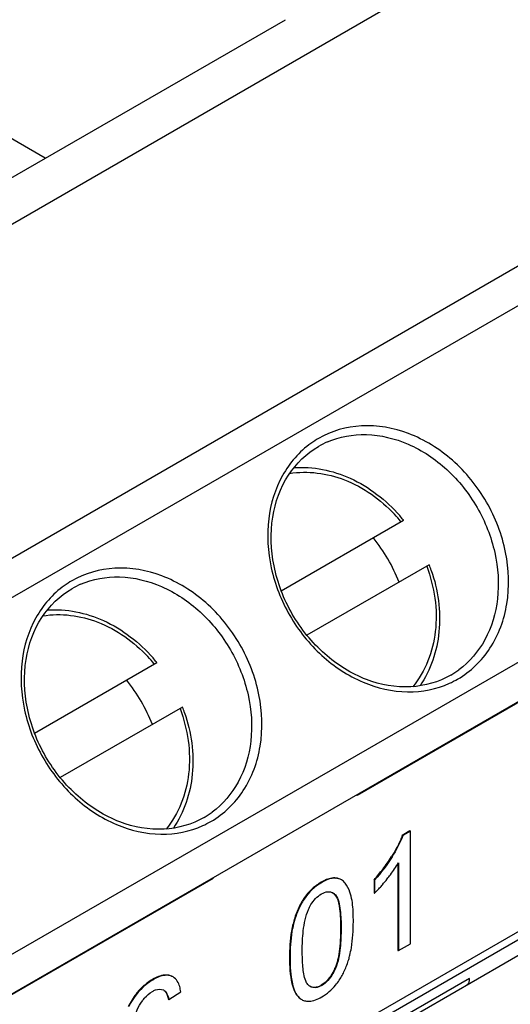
# Model space of a CAD drawing. Header units: inches. Extents: x 0 to 117, y 0 to 83.
# Tile 68 of 83: x 106.217 to 106.498, y 24.373 to 24.937. Entities that reach past the tile are written whole.
import ezdxf

# ---------------------------------------------------------------- set-up
doc = ezdxf.new("R2010")
doc.units = ezdxf.units.IN
doc.header["$LTSCALE"] = 6.4311023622
doc.header["$MEASUREMENT"] = 0
doc.layers.add('02___PRT_ALL_AXES', color=7, linetype='CONTINUOUS')

msp = doc.modelspace()

# ---------------------------------------------------------------- linework, layer by layer
at = {"layer": '02___PRT_ALL_AXES', "color": 7, "linetype": 'CONTINUOUS'}
for p, q in [((105.7027972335, 24.5262175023), (106.5513218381, 25.016110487)), ((105.8561451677, 24.6413820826), (106.368860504, 24.9373966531)), ((105.8687125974, 24.4304283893), (106.7173230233, 24.9203717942)), ((105.8884834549, 24.4191138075), (106.7370080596, 24.9090067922)), ((106.2312062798, 24.8579196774), (106.2035708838, 24.8738746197)), ((105.9770665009, 24.2656843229), (106.8255911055, 24.7555773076)), ((105.9180086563, 24.2088557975), (106.8255911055, 24.7328468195)), ((106.3664577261, 24.6098314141), (106.436574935, 24.650313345)), ((106.451338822, 24.6247417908), (106.3812239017, 24.5842611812)), ((106.6237269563, 24.6158464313), (106.4099563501, 24.4924258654)), ((106.2250369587, 24.5281825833), (106.295154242, 24.5686645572)), ((106.3293037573, 24.3144846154), (106.766533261, 24.5669176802)), ((106.3312747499, 24.311070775), (106.7685042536, 24.5635038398)), ((105.7907532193, 23.9899076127), (106.7685042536, 24.5544116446)), ((106.3099180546, 24.54309296), (106.2398031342, 24.5026123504)), ((106.4840597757, 24.5356646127), (106.4842566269, 24.5353236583)), ((106.4867265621, 24.5367496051), (106.4865297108, 24.5370905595)), ((106.4738162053, 24.5297505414), (106.4740130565, 24.529409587)), ((106.4491297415, 24.5154978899), (106.4493265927, 24.5151569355)), ((106.4097594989, 24.4927668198), (106.4099563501, 24.4924258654)), ((106.4402313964, 24.4720476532), (106.4358258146, 24.4695041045)), ((106.4358258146, 24.4695041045), (106.4361042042, 24.4693433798)), ((106.440509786, 24.4718869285), (106.4361042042, 24.4693433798)), ((106.4402313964, 24.4720476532), (106.440509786, 24.4718869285)), ((106.440509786, 24.4073322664), (106.440509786, 24.4718869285)), ((106.4297501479, 24.4573994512), (106.4300285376, 24.4572387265)), ((106.4333951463, 24.4538478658), (106.4333951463, 24.4035461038)), ((106.4336735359, 24.4536871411), (106.4336735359, 24.4033853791)), ((106.3274300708, 24.4447802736), (106.204456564, 24.3737812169)), ((106.3268617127, 24.4449067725), (106.3270585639, 24.4445658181)), ((106.3274360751, 24.4447837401), (106.3272392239, 24.4451246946)), ((106.3972347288, 24.4451094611), (106.3975131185, 24.4449487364)), ((106.3986744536, 24.4449243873), (106.3972347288, 24.4451094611)), ((106.400700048, 24.4441423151), (106.3986744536, 24.4449243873)), ((106.400975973, 24.443983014), (106.4007000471, 24.4441423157)), ((106.3173187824, 24.4393972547), (106.3175156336, 24.4390563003)), ((106.389377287, 24.4426871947), (106.3896556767, 24.44252647)), ((106.4197226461, 24.4440683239), (106.4200010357, 24.4439075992)), ((106.4197226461, 24.4440683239), (106.4197226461, 24.4364375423)), ((106.4200010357, 24.4439075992), (106.4200010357, 24.4362768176)), ((106.4200010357, 24.4362768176), (106.4221183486, 24.4384856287)), ((106.3792841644, 24.4330753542), (106.379562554, 24.4329146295)), ((106.3960785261, 24.4365070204), (106.3975463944, 24.4353217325)), ((106.3965304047, 24.4361662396), (106.3972680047, 24.4354824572)), ((106.3972680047, 24.4354824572), (106.3975463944, 24.4353217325)), ((106.3972680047, 24.4354824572), (106.3982261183, 24.4340523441)), ((106.4197226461, 24.4364375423), (106.4200010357, 24.4362768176)), ((106.3017429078, 24.4304045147), (106.301939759, 24.4300635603)), ((106.287215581, 24.4220167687), (106.2874124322, 24.4216758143)), ((106.2878539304, 24.4223855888), (106.2880507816, 24.4220446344)), ((106.3732361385, 24.4188521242), (106.3735145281, 24.4186913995)), ((106.4005051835, 24.4162644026), (106.4007835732, 24.4161036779)), ((106.2732157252, 24.4139344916), (106.2734125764, 24.4135935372)), ((106.2646324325, 24.4089789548), (106.2648292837, 24.4086380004)), ((106.4336735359, 24.4033853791), (106.440509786, 24.4073322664)), ((106.3712232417, 24.3993585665), (106.3715016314, 24.3991978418)), ((106.4333951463, 24.4035461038), (106.4336735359, 24.4033853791)), ((106.2422716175, 24.3960687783), (106.2424684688, 24.3957278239)), ((106.3972769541, 24.3933501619), (106.3975553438, 24.3931894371)), ((106.2311348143, 24.3896392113), (106.2313316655, 24.3892982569)), ((106.303751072, 24.3886632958), (106.3018602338, 24.3891827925)), ((106.3044674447, 24.3883117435), (106.3034726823, 24.3888240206)), ((106.3034726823, 24.3888240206), (106.303751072, 24.3886632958)), ((106.3044643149, 24.3883063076), (106.3041814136, 24.3884696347)), ((106.3965263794, 24.3917817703), (106.3949187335, 24.3890114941)), ((106.2209370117, 24.3837510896), (106.2211338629, 24.3834101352)), ((106.2221717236, 24.3844643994), (106.2223685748, 24.384123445)), ((106.2927339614, 24.3868904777), (106.2930123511, 24.386729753)), ((106.4743248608, 24.3873782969), (106.358838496, 24.3207026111)), ((106.382507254, 24.3832708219), (106.3817180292, 24.3840019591)), ((106.3831947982, 24.3828026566), (106.382507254, 24.3832708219)), ((106.3893772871, 24.3835267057), (106.3896556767, 24.383365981)), ((106.2988965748, 24.3808346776), (106.2991306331, 24.380692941)), ((106.2991306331, 24.380692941), (106.2994090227, 24.3805322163)), ((106.2991737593, 24.3806718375), (106.2994090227, 24.3805322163)), ((106.3020134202, 24.3753054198), (106.3088116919, 24.3798443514)), ((106.3767162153, 24.3763795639), (106.376994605, 24.3762188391)), ((106.3767162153, 24.3763795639), (106.3779630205, 24.3754776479)), ((106.2814972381, 24.3762217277), (106.2787176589, 24.3714324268)), ((106.3017350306, 24.3754661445), (106.3020134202, 24.3753054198)), ((106.376994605, 24.3762188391), (106.3782414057, 24.3753169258)), ((106.3779630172, 24.3754776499), (106.3782414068, 24.3753169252))]:
    msp.add_line(p, q, dxfattribs=at)
for centre, radius, start, end in [((106.4146759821, 24.6509022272), 0.0535018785, 120.0491658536, 125.6521149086), ((106.4125693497, 24.6498971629), 0.0493819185, 113.4823961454, 119.9907751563), ((106.3646869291, 24.591175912), 0.0913971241, 39.6180262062, 43.1480070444), ((106.3649753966, 24.5922170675), 0.0922072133, 39.2433563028, 41.1859548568), ((106.364816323, 24.592085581), 0.0924135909, 39.0569677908, 39.244099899), ((106.3451332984, 24.5804711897), 0.0952334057, 21.0817570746, 38.9185183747), ((106.3652077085, 24.5917759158), 0.0922269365, 18.8147668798, 20.9441412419), ((106.2732509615, 24.5692591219), 0.0534947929, 120.0482933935, 125.6516086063), ((106.2711485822, 24.5682483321), 0.0493819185, 113.4823961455, 119.9907751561), ((106.2232661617, 24.5095270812), 0.091397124, 39.6180262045, 43.1480070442), ((106.2235546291, 24.5105682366), 0.0922072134, 39.2433563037, 41.1859548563), ((106.2233955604, 24.5104367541), 0.0924135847, 39.0569677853, 39.2440999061), ((106.4389754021, 24.6041618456), 0.0493819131, 300.0089348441, 306.5190035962), ((106.203712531, 24.498822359), 0.0952334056, 21.0817570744, 38.9185183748), ((106.4409088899, 24.6054614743), 0.0534776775, 294.3494114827, 299.9533781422), ((106.2237869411, 24.510127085), 0.0922269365, 18.8147668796, 20.9441412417), ((106.2975546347, 24.5225130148), 0.0493819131, 300.0089348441, 306.5190035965), ((106.2994909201, 24.5238061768), 0.0534706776, 294.349925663, 299.9542405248), ((106.3509361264, 24.5064338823), 0.092822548, 322.5523679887, 328.1120406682), ((106.3459963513, 24.5101593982), 0.0990095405, 320.386313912, 322.5788946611), ((106.3421842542, 24.5133179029), 0.1039601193, 318.2319418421, 320.3849002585), ((106.322547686, 24.5272450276), 0.133409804, 319.8387841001, 321.6604116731), ((106.4041091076, 24.4171664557), 0.0294675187, 119.9956472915, 132.3994403), ((106.3623898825, 24.4931443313), 0.0809633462, 317.5377503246, 318.3452127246), ((106.3496196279, 24.5044544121), 0.0980219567, 318.3669344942, 319.8139671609), ((106.3930152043, 24.4318457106), 0.0055677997, 57.2169843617, 59.9906876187), ((106.392764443, 24.4314653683), 0.0060233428, 51.3010865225, 57.1705444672), ((106.3653783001, 24.4076518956), 0.034958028, 333.0008963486, 335.8509626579), ((106.3005752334, 24.3819170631), 0.0074944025, 74.9039372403, 82.7251704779), ((106.3006671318, 24.3822798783), 0.0071201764, 66.7946193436, 74.8575555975), ((106.3089499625, 24.3588124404), 0.0324242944, 120.0078638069, 129.3956557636), ((106.3855512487, 24.3875249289), 0.0052671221, 239.9874650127, 243.4844942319), ((106.3131764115, 24.3549819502), 0.0381405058, 140.97150255, 146.1595299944), ((106.2967302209, 24.3764333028), 0.0048964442, 60.0362988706, 63.7905663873), ((106.3817810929, 24.3814441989), 0.007076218, 239.9852437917, 258.3577854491)]:
    msp.add_arc(centre, radius, start, end, dxfattribs=at)
msp.add_ellipse((106.4677753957, 24.3898789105), major_axis=(0.00592934, -0.0055475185), ratio=0.5429273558, start_param=-0.1635296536, end_param=0.6444969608, dxfattribs=at)
for points, knots in [([(106.4676100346, 24.5591267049), (106.4750084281, 24.563405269), (106.48823557, 24.5762386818), (106.4977184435, 24.6028400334), (106.4966380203, 24.6326484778), (106.4855362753, 24.6615340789), (106.4660713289, 24.6855911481), (106.4407965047, 24.7014310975), (106.4130176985, 24.706519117), (106.3952896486, 24.7014815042), (106.3878852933, 24.697213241)], [0, 0, 0, 0, 0.1131493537, 0.2335708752, 0.363595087, 0.4999992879, 0.6364036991, 0.766428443, 0.8868504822, 1, 1, 1, 1]), ([(106.3928922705, 24.6951893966), (106.3998489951, 24.6982122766), (106.4159656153, 24.7010752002), (106.4404203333, 24.6950204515), (106.4626508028, 24.68009048), (106.4799373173, 24.6583027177), (106.4901635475, 24.6324385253), (106.4919787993, 24.6057213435), (106.4849956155, 24.5815152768), (106.4744582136, 24.5689890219), (106.4683620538, 24.5644756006)], [0, 0, 0, 0, 0.1119039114, 0.2325610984, 0.3631625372, 0.4999991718, 0.636836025, 0.7674380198, 0.8880957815, 1, 1, 1, 1]), ([(106.3834917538, 24.6943762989), (106.3768461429, 24.6896101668), (106.3653299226, 24.6763528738), (106.3575913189, 24.6505821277), (106.3593420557, 24.6222383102), (106.3700981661, 24.5948851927), (106.3884091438, 24.5718940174), (106.4120806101, 24.5562064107), (106.438268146, 24.550023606), (106.4555074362, 24.5533683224), (106.4629577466, 24.5567407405)], [0, 0, 0, 0, 0.1133892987, 0.2343476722, 0.3642880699, 0.4999998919, 0.6357117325, 0.7656521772, 0.8866105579, 1, 1, 1, 1]), ([(106.4636730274, 24.5613997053), (106.4567715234, 24.5574151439), (106.4401331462, 24.5527346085), (106.4139769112, 24.5576216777), (106.3900148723, 24.5727216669), (106.3714697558, 24.5956778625), (106.3608614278, 24.6232164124), (106.3597652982, 24.6515181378), (106.3686110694, 24.6766136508), (106.3809837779, 24.6886825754), (106.3878852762, 24.6926671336)], [0, 0, 0, 0, 0.1115541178, 0.2315072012, 0.3622453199, 0.5000001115, 0.6377549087, 0.7684929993, 0.8884459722, 1, 1, 1, 1]), ([(106.3712387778, 24.6770833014), (106.381644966, 24.6788319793), (106.404837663, 24.6756170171), (106.4234269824, 24.6621514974), (106.4313693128, 24.6536810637)], [0, 0, 0, 0, 0.4760984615, 1, 1, 1, 1]), ([(106.3737429, 24.680450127), (106.3846516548, 24.6812821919), (106.4080574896, 24.6763773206), (106.4265643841, 24.6618545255), (106.434368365, 24.6529359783)], [0, 0, 0, 0, 0.4800273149, 1, 1, 1, 1]), ([(106.3261892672, 24.4774778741), (106.3335877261, 24.4817563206), (106.3468147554, 24.4945899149), (106.3562976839, 24.521191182), (106.3552172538, 24.5509996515), (106.344115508, 24.5798852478), (106.3246505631, 24.6039423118), (106.2993757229, 24.6197822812), (106.2715969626, 24.6248702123), (106.2538688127, 24.6198327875), (106.2464645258, 24.6155644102)], [0, 0, 0, 0, 0.1131493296, 0.2335708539, 0.3635950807, 0.4999992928, 0.6364037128, 0.7664284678, 0.8868505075, 1, 1, 1, 1]), ([(106.4498551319, 24.6238852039), (106.4542408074, 24.6120762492), (106.4581549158, 24.5874483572), (106.4491077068, 24.5635619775), (106.4418556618, 24.5547760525)], [0, 0, 0, 0, 0.5251098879, 1, 1, 1, 1]), ([(106.4525066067, 24.6215199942), (106.4563282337, 24.6103028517), (106.4596521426, 24.5870152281), (106.4521982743, 24.5642936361), (106.4460241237, 24.5552624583)], [0, 0, 0, 0, 0.5199721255, 1, 1, 1, 1]), ([(106.2514715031, 24.6135405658), (106.2584282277, 24.6165634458), (106.2745448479, 24.6194263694), (106.2989995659, 24.6133716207), (106.3212300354, 24.5984416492), (106.3385165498, 24.5766538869), (106.34874278, 24.5507896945), (106.3505580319, 24.5240725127), (106.343574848, 24.499866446), (106.3330374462, 24.4873401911), (106.3269412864, 24.4828267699)], [0, 0, 0, 0, 0.1119039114, 0.2325610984, 0.3631625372, 0.4999991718, 0.636836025, 0.7674380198, 0.8880957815, 1, 1, 1, 1]), ([(106.2420712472, 24.6127277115), (106.2354255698, 24.6079616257), (106.2239093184, 24.5947042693), (106.2161705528, 24.5689335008), (106.217921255, 24.5405895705), (106.2286773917, 24.5132363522), (106.2469884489, 24.4902451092), (106.2706600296, 24.4745574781), (106.2968476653, 24.4683748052), (106.3140870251, 24.4717195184), (106.321537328, 24.475092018)], [0, 0, 0, 0, 0.1133893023, 0.2343476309, 0.3642880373, 0.4999999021, 0.635711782, 0.7656522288, 0.8866105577, 1, 1, 1, 1]), ([(106.3222522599, 24.4797508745), (106.315350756, 24.4757663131), (106.2987123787, 24.4710857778), (106.2725561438, 24.4759728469), (106.2485941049, 24.4910728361), (106.2300489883, 24.5140290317), (106.2194406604, 24.5415675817), (106.2183445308, 24.569869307), (106.227190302, 24.59496482), (106.2395630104, 24.6070337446), (106.2464645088, 24.6110183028)], [0, 0, 0, 0, 0.1115541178, 0.2315072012, 0.3622453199, 0.5000001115, 0.6377549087, 0.7684929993, 0.8884459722, 1, 1, 1, 1]), ([(106.2298180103, 24.5954344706), (106.2402241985, 24.5971831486), (106.2634168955, 24.5939681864), (106.282006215, 24.5805026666), (106.2899485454, 24.5720322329)], [0, 0, 0, 0, 0.4760984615, 1, 1, 1, 1]), ([(106.2323221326, 24.5988012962), (106.2432308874, 24.5996333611), (106.2666367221, 24.5947284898), (106.2851436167, 24.5802056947), (106.2929475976, 24.5712871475)], [0, 0, 0, 0, 0.4800273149, 1, 1, 1, 1]), ([(106.3084343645, 24.5422363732), (106.31282004, 24.5304274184), (106.3167341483, 24.5057995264), (106.3076869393, 24.4819131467), (106.3004348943, 24.4731272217)], [0, 0, 0, 0, 0.5251098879, 1, 1, 1, 1]), ([(106.3110858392, 24.5398711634), (106.3149074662, 24.5286540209), (106.3182313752, 24.5053663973), (106.3107775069, 24.4826448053), (106.3046033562, 24.4736136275)], [0, 0, 0, 0, 0.5199721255, 1, 1, 1, 1]), ([(106.4358258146, 24.4695041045), (106.4355065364, 24.4685824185), (106.4338478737, 24.4643731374), (106.4316206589, 24.4604104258), (106.4297501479, 24.4573994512)], [0, 0, 0, 0, 0.2157959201, 1, 1, 1, 1]), ([(106.4271873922, 24.4444881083), (106.4278294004, 24.445298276), (106.4301263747, 24.4482656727), (106.4322822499, 24.4513503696), (106.4336735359, 24.4536871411)], [0, 0, 0, 0, 0.2754125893, 1, 1, 1, 1]), ([(106.3972347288, 24.4451094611), (106.3966441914, 24.4451352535), (106.3938680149, 24.4449582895), (106.3912583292, 24.4437732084), (106.389377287, 24.4426871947)], [0, 0, 0, 0, 0.2139236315, 1, 1, 1, 1]), ([(106.3975131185, 24.4449487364), (106.396922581, 24.4449745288), (106.3941464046, 24.4447975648), (106.3915367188, 24.4436124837), (106.3896556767, 24.44252647)], [0, 0, 0, 0, 0.2139236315, 1, 1, 1, 1]), ([(106.4065564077, 24.4346104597), (106.4063580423, 24.4353913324), (106.4055765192, 24.4380532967), (106.4043372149, 24.4406295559), (106.4030868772, 24.442157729)], [0, 0, 0, 0, 0.2897925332, 1, 1, 1, 1]), ([(106.3792841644, 24.4330753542), (106.378610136, 24.4320468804), (106.375979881, 24.4275940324), (106.3741959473, 24.4226696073), (106.3732361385, 24.4188521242)], [0, 0, 0, 0, 0.2380320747, 1, 1, 1, 1]), ([(106.379562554, 24.4329146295), (106.3788885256, 24.4318861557), (106.3762582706, 24.4274333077), (106.3744743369, 24.4225088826), (106.3735145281, 24.4186913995)], [0, 0, 0, 0, 0.2380320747, 1, 1, 1, 1]), ([(106.3820710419, 24.4269993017), (106.3824955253, 24.4279509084), (106.3842714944, 24.4314447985), (106.387080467, 24.4345052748), (106.3895797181, 24.4359482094)], [0, 0, 0, 0, 0.265280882, 1, 1, 1, 1]), ([(106.3895797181, 24.4359482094), (106.3906586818, 24.4365711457), (106.3928256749, 24.4375042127), (106.3952016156, 24.4370136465), (106.3960785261, 24.4365070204)], [0, 0, 0, 0, 0.5516108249, 1, 1, 1, 1]), ([(106.3975463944, 24.4353217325), (106.3985300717, 24.4342771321), (106.3996004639, 24.4312344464), (106.4006459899, 24.4248014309), (106.4007835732, 24.4196146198), (106.4007835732, 24.4161036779)], [0, 0, 0, 0, 0.218168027, 0.4661656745, 1, 1, 1, 1]), ([(106.3982261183, 24.4340523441), (106.3992555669, 24.4319882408), (106.4002924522, 24.4259254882), (106.4005051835, 24.4199631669), (106.4005051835, 24.4162644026)], [0, 0, 0, 0, 0.3840873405, 1, 1, 1, 1]), ([(106.4078097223, 24.4201602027), (106.4078097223, 24.4216531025), (106.4077218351, 24.4264840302), (106.4073804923, 24.4313664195), (106.4065564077, 24.4346104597)], [0, 0, 0, 0, 0.3084519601, 1, 1, 1, 1]), ([(106.3785277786, 24.4032543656), (106.3785277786, 24.4070865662), (106.3788501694, 24.415096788), (106.3803578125, 24.423158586), (106.3820710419, 24.4269993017)], [0, 0, 0, 0, 0.4767780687, 1, 1, 1, 1]), ([(106.3732361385, 24.4188521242), (106.3728813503, 24.417441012), (106.3715672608, 24.4110249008), (106.3712232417, 24.4044458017), (106.3712232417, 24.3993585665)], [0, 0, 0, 0, 0.2224046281, 1, 1, 1, 1]), ([(106.3735145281, 24.4186913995), (106.3731597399, 24.4172802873), (106.3718456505, 24.4108641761), (106.3715016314, 24.404285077), (106.3715016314, 24.3991978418)], [0, 0, 0, 0, 0.2224046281, 1, 1, 1, 1]), ([(106.4005051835, 24.4162644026), (106.4005051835, 24.4117136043), (106.4001854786, 24.4039782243), (106.3985870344, 24.3962676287), (106.3972769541, 24.3933501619)], [0, 0, 0, 0, 0.5872823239, 1, 1, 1, 1]), ([(106.4007835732, 24.4161036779), (106.4007835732, 24.4124052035), (106.4004877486, 24.4046990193), (106.3992129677, 24.3968808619), (106.3975553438, 24.3931894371)], [0, 0, 0, 0, 0.4775308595, 1, 1, 1, 1]), ([(106.4057797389, 24.4007071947), (106.4061298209, 24.4021163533), (106.4074367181, 24.4085194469), (106.4078097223, 24.4150832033), (106.4078097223, 24.4201602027)], [0, 0, 0, 0, 0.2223916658, 1, 1, 1, 1]), ([(106.3712232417, 24.3993585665), (106.3712232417, 24.3944001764), (106.3715206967, 24.3865141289), (106.3744313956, 24.3783993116), (106.3767162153, 24.3763795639)], [0, 0, 0, 0, 0.6191838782, 1, 1, 1, 1]), ([(106.3715016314, 24.3991978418), (106.3715016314, 24.3942394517), (106.3717990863, 24.3863534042), (106.3747097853, 24.3782385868), (106.376994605, 24.3762188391)], [0, 0, 0, 0, 0.6191838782, 1, 1, 1, 1]), ([(106.3804981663, 24.3860341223), (106.3794413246, 24.3885910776), (106.3787190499, 24.3944658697), (106.3785277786, 24.4002252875), (106.3785277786, 24.4032543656)], [0, 0, 0, 0, 0.4773697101, 1, 1, 1, 1]), ([(106.402771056, 24.3919746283), (106.4037181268, 24.3940503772), (106.4047821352, 24.3969569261), (106.4055869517, 24.399931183), (106.4057797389, 24.4007071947)], [0, 0, 0, 0, 0.7404901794, 1, 1, 1, 1]), ([(106.301524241, 24.3893511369), (106.3008866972, 24.389433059), (106.2977817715, 24.3894376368), (106.2948408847, 24.3881069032), (106.2927339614, 24.3868904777)], [0, 0, 0, 0, 0.2089919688, 1, 1, 1, 1]), ([(106.3018602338, 24.3891827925), (106.3012198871, 24.3892699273), (106.2980952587, 24.389293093), (106.295132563, 24.3879538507), (106.2930123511, 24.386729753)], [0, 0, 0, 0, 0.2088406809, 1, 1, 1, 1]), ([(106.3088116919, 24.3798443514), (106.3086914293, 24.3808303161), (106.3081624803, 24.3839722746), (106.3064001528, 24.3871886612), (106.3044643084, 24.3883063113)], [0, 0, 0, 0, 0.307649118, 1, 1, 1, 1]), ([(106.3949187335, 24.3890114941), (106.3945237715, 24.388415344), (106.3929922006, 24.3863041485), (106.3910194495, 24.384474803), (106.3893772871, 24.3835267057)], [0, 0, 0, 0, 0.2738522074, 1, 1, 1, 1]), ([(106.3975553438, 24.3931894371), (106.3970984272, 24.3921719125), (106.3952120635, 24.3884056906), (106.3923564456, 24.3849252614), (106.3896556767, 24.383365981)], [0, 0, 0, 0, 0.2634413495, 1, 1, 1, 1]), ([(106.2930123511, 24.386729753), (106.2915456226, 24.385882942), (106.2857360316, 24.3819054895), (106.2813786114, 24.376030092), (106.2789960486, 24.3712717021)], [0, 0, 0, 0, 0.2414236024, 1, 1, 1, 1]), ([(106.3896556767, 24.383365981), (106.3885827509, 24.3827465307), (106.386430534, 24.3818160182), (106.3840664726, 24.3822990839), (106.3831947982, 24.3828026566)], [0, 0, 0, 0, 0.5517075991, 1, 1, 1, 1]), ([(106.3893772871, 24.3835267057), (106.3888341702, 24.383213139), (106.3869595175, 24.3822574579), (106.3845355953, 24.3821457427), (106.3831997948, 24.3828118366)], [0, 0, 0, 0, 0.2958469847, 1, 1, 1, 1]), ([(106.3896556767, 24.3768754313), (106.3926646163, 24.378612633), (106.3963434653, 24.3817036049), (106.3991045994, 24.3854769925), (106.3997581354, 24.3864795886)], [0, 0, 0, 0, 0.7437942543, 1, 1, 1, 1]), ([(106.2868564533, 24.3745851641), (106.2872621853, 24.3751661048), (106.2888693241, 24.3772617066), (106.2909208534, 24.3790316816), (106.2925945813, 24.3799980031)], [0, 0, 0, 0, 0.2682812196, 1, 1, 1, 1]), ([(106.2925945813, 24.3799980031), (106.2931458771, 24.3803162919), (106.2950483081, 24.3812950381), (106.2975238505, 24.3814999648), (106.298892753, 24.3808263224)], [0, 0, 0, 0, 0.294405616, 1, 1, 1, 1]), ([(106.2991306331, 24.380692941), (106.299434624, 24.3804949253), (106.3008532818, 24.3790671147), (106.3013835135, 24.3770390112), (106.3017350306, 24.3754661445)], [0, 0, 0, 0, 0.1837438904, 1, 1, 1, 1]), ([(106.2994090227, 24.3805322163), (106.2997849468, 24.3802873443), (106.3011497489, 24.3787877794), (106.3016801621, 24.3767965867), (106.3020134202, 24.3753054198)], [0, 0, 0, 0, 0.2269778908, 1, 1, 1, 1]), ([(106.380353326, 24.3745143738), (106.3810166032, 24.3743773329), (106.3842943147, 24.3741775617), (106.3874336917, 24.3755925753), (106.3896556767, 24.3768754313)], [0, 0, 0, 0, 0.2088449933, 1, 1, 1, 1])]:
    msp.add_open_spline(points, degree=3, knots=knots, dxfattribs=at)
for points in [[(106.4361042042, 24.4693433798), (106.4346264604, 24.4650774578), (106.4324108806, 24.4610736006), (106.4300285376, 24.4572387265)], [(106.4300285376, 24.4572387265), (106.4270943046, 24.4525154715), (106.4237042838, 24.4480554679), (106.4200010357, 24.4439075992)], [(106.4009759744, 24.4439830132), (106.3999381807, 24.4445821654), (106.398710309, 24.4448964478), (106.3975131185, 24.4449487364)], [(106.384239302, 24.4389270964), (106.3823530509, 24.4372022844), (106.3806851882, 24.4352131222), (106.3792841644, 24.4330753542)], [(106.3896556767, 24.44252647), (106.3856322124, 24.4402035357), (106.382109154, 24.4368003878), (106.379562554, 24.4329146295)], [(106.4030868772, 24.442157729), (106.4024978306, 24.4428776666), (106.4017815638, 24.4435179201), (106.4009759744, 24.4439830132)], [(106.3997581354, 24.3864795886), (106.4008988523, 24.3882295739), (106.4019039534, 24.3900741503), (106.402771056, 24.3919746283)], [(106.2883711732, 24.3838693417), (106.2866056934, 24.3824189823), (106.2849876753, 24.3807731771), (106.2835476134, 24.3789992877)], [(106.3817180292, 24.3840019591), (106.3811791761, 24.3845797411), (106.3807999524, 24.3853039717), (106.3804981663, 24.3860341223)], [(106.2817608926, 24.3637049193), (106.2828903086, 24.3675471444), (106.2845633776, 24.3713018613), (106.2868564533, 24.3745851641)]]:
    msp.add_open_spline(points, degree=3, dxfattribs=at)

doc.saveas('drawing.dxf')
